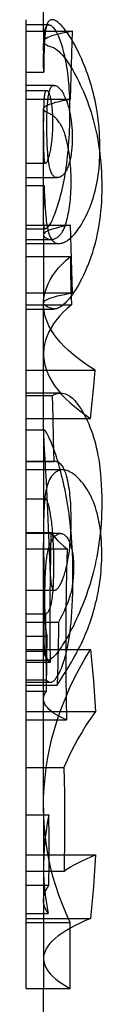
# Model space of a CAD drawing. Header units: inches. Extents: x 0 to 235, y 0 to 152.
# Tile 78 of 93: x 133.5029 to 133.564, y 112.2875 to 113.0838. Entities that reach past the tile are written whole.
import ezdxf

# ---------------------------------------------------------------- set-up
doc = ezdxf.new("R2010")
doc.units = ezdxf.units.IN
doc.header["$LTSCALE"] = 12.916347
doc.header["$MEASUREMENT"] = 0
doc.linetypes.add('HIDDEN', pattern=[0.2, 0.1, -0.1])
doc.layers.get('0').update_dxf_attribs({"linetype": 'CONTINUOUS'})
doc.layers.add('DEFAULT_2', color=8, linetype='HIDDEN')

msp = doc.modelspace()

# ---------------------------------------------------------------- linework, layer by layer
at = {"color": 7, "linetype": 'Continuous'}
for p, q in [((133.51687, 113.07445), (133.51687, 113.43154)), ((133.50287, 112.30036), (133.50287, 113.08382)), ((133.50287, 113.07445), (133.54037, 113.07445)), ((133.50287, 113.0196), (133.53877, 113.0196)), ((133.51687, 112.91775), (133.51687, 113.01162)), ((133.50287, 112.91775), (133.53877, 112.91775)), ((133.50287, 112.8629), (133.54037, 112.8629)), ((133.50287, 112.84983), (133.51687, 112.84983)), ((133.51687, 112.75188), (133.51687, 112.8546)), ((133.50287, 112.80038), (133.51687, 112.80038)), ((133.51687, 112.78182), (133.50287, 112.78182)), ((133.50287, 112.77993), (133.51687, 112.77993)), ((133.5175, 112.75188), (133.50287, 112.75188)), ((133.50287, 112.548), (133.52247, 112.548)), ((133.51687, 112.44636), (133.51687, 112.548)), ((133.50287, 112.3537), (133.53847, 112.3537)), ((133.50287, 112.30036), (133.53847, 112.30036)), ((133.51687, 111.91191), (133.51687, 112.30036))]:
    msp.add_line(p, q, dxfattribs=at)
for points in [[(133.53877, 113.0196), (133.53896, 113.02879), (133.53917, 113.03797), (133.53942, 113.04712), (133.53971, 113.05625), (133.54002, 113.06536), (133.54037, 113.07445)], [(133.51687, 113.01162), (133.51688, 113.0118), (133.51711, 113.01247), (133.51763, 113.01313), (133.51844, 113.0138), (133.51955, 113.01446), (133.52094, 113.01511), (133.52263, 113.01577), (133.52461, 113.01642), (133.52688, 113.01707), (133.52944, 113.01771), (133.53227, 113.01835), (133.53538, 113.01898), (133.53877, 113.0196)], [(133.54037, 112.8629), (133.54002, 112.87199), (133.53971, 112.8811), (133.53942, 112.89023), (133.53917, 112.89938), (133.53895, 112.90856), (133.53877, 112.91775)], [(133.51687, 112.85461), (133.51702, 112.8553), (133.51746, 112.85595), (133.51817, 112.8566), (133.51916, 112.85724), (133.52042, 112.85789), (133.52197, 112.85853), (133.52379, 112.85917), (133.52588, 112.85981), (133.52825, 112.86044), (133.53089, 112.86106), (133.53379, 112.86168), (133.53695, 112.86229), (133.54037, 112.8629)], [(133.51953, 112.74937), (133.5191, 112.75011), (133.51871, 112.75073), (133.51836, 112.75121), (133.51806, 112.75155), (133.51779, 112.75178), (133.51756, 112.75187), (133.5175, 112.75188)], [(133.533, 112.70919), (133.53241, 112.71176), (133.5318, 112.71429), (133.53117, 112.71679), (133.53054, 112.71923), (133.52989, 112.72161), (133.52925, 112.7239), (133.5286, 112.7261), (133.52797, 112.7282), (133.52734, 112.73019), (133.52671, 112.7321), (133.52609, 112.73393), (133.52547, 112.73568), (133.52486, 112.73737), (133.52424, 112.73899), (133.52362, 112.74055), (133.52301, 112.74204), (133.52239, 112.74348), (133.52179, 112.74484), (133.52119, 112.74612), (133.52061, 112.7473), (133.52006, 112.74838), (133.51953, 112.74937)], [(133.54069, 112.63212), (133.54067, 112.63751), (133.54059, 112.64268), (133.54047, 112.64762), (133.54029, 112.65236), (133.54007, 112.65688), (133.53981, 112.66122), (133.53951, 112.66539), (133.53918, 112.66939), (133.53882, 112.67325), (133.53842, 112.67697), (133.53799, 112.68056), (133.53754, 112.68405), (133.53706, 112.68744), (133.53656, 112.69074), (133.53603, 112.69396), (133.53547, 112.69712), (133.53489, 112.70021), (133.53429, 112.70325), (133.53366, 112.70625), (133.533, 112.70919)], [(133.53314, 112.56413), (133.53383, 112.5663), (133.53449, 112.5686), (133.53512, 112.57102), (133.53573, 112.57358), (133.53631, 112.57627), (133.53686, 112.57912), (133.53738, 112.58214), (133.53788, 112.58534), (133.53834, 112.58876), (133.53878, 112.59241), (133.53918, 112.59631), (133.53955, 112.60047), (133.53987, 112.60491), (133.54014, 112.60965), (133.54037, 112.61473), (133.54054, 112.62015), (133.54064, 112.62596), (133.54069, 112.63212)], [(133.52644, 112.55042), (133.52718, 112.55145), (133.52791, 112.55257), (133.52864, 112.55377), (133.52935, 112.55505), (133.53004, 112.55641), (133.53071, 112.55784), (133.53136, 112.55933), (133.53198, 112.56088), (133.53258, 112.56248), (133.53314, 112.56413)], [(133.52247, 112.548), (133.52287, 112.54802), (133.52335, 112.54811), (133.52384, 112.54827), (133.52435, 112.54851), (133.52487, 112.54884), (133.52539, 112.54926), (133.52592, 112.54979), (133.52644, 112.55042)], [(133.53847, 112.3537), (133.53515, 112.36093), (133.53209, 112.36827), (133.52929, 112.37572), (133.52677, 112.38328), (133.52452, 112.39093), (133.52255, 112.39866), (133.52087, 112.40646), (133.51948, 112.41432), (133.51838, 112.42225), (133.51758, 112.43024), (133.51708, 112.43828), (133.51687, 112.44636)], [(133.53847, 112.30036), (133.53837, 112.30925), (133.53832, 112.31814), (133.5383, 112.32703), (133.53832, 112.33592), (133.53837, 112.34481), (133.53847, 112.3537)]]:
    msp.add_lwpolyline(points, dxfattribs=at)
at = {"layer": 'DEFAULT_2', "color": 8, "linetype": 'HIDDEN'}
for p, q in [((133.5212, 113.07964), (133.50287, 113.07964)), ((133.52067, 113.07958), (133.5212, 113.07964)), ((133.52439, 113.08376), (133.52368, 113.08382)), ((133.51687, 113.07445), (133.51687, 113.05636)), ((133.51688, 113.0526), (133.51687, 113.05641)), ((133.51693, 113.04817), (133.51688, 113.0526)), ((133.51705, 113.04137), (133.51693, 113.04817)), ((133.51713, 113.04803), (133.51705, 113.04137)), ((133.50287, 113.04137), (133.51705, 113.04137)), ((133.5255, 113.03071), (133.50287, 113.03071)), ((133.5255, 113.03071), (133.52597, 113.03068)), ((133.51947, 113.02636), (133.50287, 113.02636)), ((133.51947, 113.02635), (133.51922, 113.02632)), ((133.51692, 113.00748), (133.51689, 113.00159)), ((133.51694, 113.01006), (133.51692, 113.00748)), ((133.51688, 112.99414), (133.5169, 112.98438)), ((133.5169, 112.98438), (133.51692, 112.98129)), ((133.51692, 112.98129), (133.51694, 112.97923)), ((133.51694, 112.97923), (133.51698, 112.97715)), ((133.50287, 112.96782), (133.51845, 112.96782)), ((133.51845, 112.96782), (133.51863, 112.96785)), ((133.50287, 112.95609), (133.52806, 112.95609)), ((133.52806, 112.95609), (133.52735, 112.95614)), ((133.50287, 112.94974), (133.51739, 112.94974)), ((133.51719, 112.94085), (133.51739, 112.94974)), ((133.51739, 112.94974), (133.51753, 112.94535)), ((133.51753, 112.94535), (133.5177, 112.941)), ((133.51693, 112.92951), (133.51705, 112.93471)), ((133.51705, 112.93471), (133.51719, 112.94085)), ((133.5177, 112.941), (133.5179, 112.93673)), ((133.51688, 112.92658), (133.51693, 112.92951)), ((133.51687, 112.92525), (133.51688, 112.92658)), ((133.50287, 112.91477), (133.51853, 112.91477)), ((133.51687, 112.91775), (133.51687, 112.8546)), ((133.51886, 112.91482), (133.51853, 112.91477)), ((133.50287, 112.90598), (133.52296, 112.90598)), ((133.50287, 112.90284), (133.52934, 112.90284)), ((133.52829, 112.9029), (133.52934, 112.90283)), ((133.50287, 112.89233), (133.53857, 112.89233)), ((133.53857, 112.89233), (133.53878, 112.8793)), ((133.53878, 112.8793), (133.53906, 112.86629)), ((133.53906, 112.86629), (133.5394, 112.85332)), ((133.50287, 112.85332), (133.5394, 112.85332)), ((133.51687, 112.84983), (133.5254, 112.84983)), ((133.51687, 112.80038), (133.55866, 112.80038)), ((133.55752, 112.78749), (133.55866, 112.80038)), ((133.55628, 112.77449), (133.55752, 112.78749)), ((133.53048, 112.78182), (133.51687, 112.78182)), ((133.51687, 112.77993), (133.52422, 112.77993)), ((133.52467, 112.76209), (133.52422, 112.77993)), ((133.55494, 112.76136), (133.55628, 112.77449)), ((133.50287, 112.76136), (133.55494, 112.76136)), ((133.52505, 112.74429), (133.52467, 112.76209)), ((133.51687, 112.75188), (133.51687, 112.66811)), ((133.51687, 112.74901), (133.5169, 112.74744)), ((133.52536, 112.72652), (133.52505, 112.74429)), ((133.51722, 112.74116), (133.51802, 112.72821)), ((133.51802, 112.72821), (133.51818, 112.72527)), ((133.52608, 112.72657), (133.50287, 112.72657)), ((133.50287, 112.72652), (133.52536, 112.72652)), ((133.53224, 112.7197), (133.50287, 112.7197)), ((133.51818, 112.72527), (133.51833, 112.72229)), ((133.51833, 112.72229), (133.5189, 112.71037)), ((133.52608, 112.72657), (133.52536, 112.72652)), ((133.5189, 112.71037), (133.51969, 112.69254)), ((133.51869, 112.69602), (133.50287, 112.69602)), ((133.51969, 112.69254), (133.5205, 112.67313)), ((133.5171, 112.67409), (133.5172, 112.68002)), ((133.51689, 112.67529), (133.51687, 112.67008)), ((133.51701, 112.66605), (133.5171, 112.67409)), ((133.5205, 112.67313), (133.52187, 112.64173)), ((133.50287, 112.66898), (133.52293, 112.66898)), ((133.53076, 112.66839), (133.50287, 112.66839)), ((133.51687, 112.66811), (133.5169, 112.66301)), ((133.51694, 112.65547), (133.51701, 112.66605)), ((133.5169, 112.66301), (133.51723, 112.63581)), ((133.50287, 112.65583), (133.53593, 112.65583)), ((133.51687, 112.62601), (133.51694, 112.65547)), ((133.52187, 112.64173), (133.52199, 112.63931)), ((133.51723, 112.63581), (133.51732, 112.62463)), ((133.52199, 112.63931), (133.52212, 112.63712)), ((133.51687, 112.548), (133.51687, 112.62602)), ((133.51732, 112.62463), (133.51734, 112.6162)), ((133.50287, 112.62233), (133.52578, 112.62233)), ((133.5169, 112.60961), (133.51687, 112.62327)), ((133.51734, 112.6162), (133.51733, 112.60775)), ((133.51803, 112.61533), (133.51804, 112.61896)), ((133.51804, 112.61896), (133.51807, 112.62276)), ((133.51696, 112.60039), (133.5169, 112.60961)), ((133.51804, 112.61199), (133.51803, 112.61533)), ((133.51807, 112.60865), (133.51804, 112.61199)), ((133.51812, 112.60545), (133.51807, 112.60865)), ((133.50287, 112.6034), (133.51874, 112.6034)), ((133.51703, 112.5941), (133.51696, 112.60039)), ((133.51733, 112.60775), (133.51726, 112.59953)), ((133.51857, 112.60341), (133.51874, 112.57667)), ((133.51874, 112.6034), (133.51857, 112.60341)), ((133.53194, 112.60235), (133.53074, 112.59989)), ((133.53271, 112.60397), (133.53194, 112.60235)), ((133.53346, 112.60556), (133.53271, 112.60397)), ((133.50287, 112.59648), (133.52908, 112.59648)), ((133.5171, 112.59), (133.51703, 112.5941)), ((133.51726, 112.59953), (133.51712, 112.58916)), ((133.53074, 112.59989), (133.52908, 112.59648)), ((133.50287, 112.58533), (133.51992, 112.58533)), ((133.51712, 112.58916), (133.51693, 112.57727)), ((133.51719, 112.58604), (133.5171, 112.59)), ((133.51966, 112.56582), (133.51992, 112.58533)), ((133.51693, 112.57727), (133.51688, 112.57301)), ((133.51874, 112.57667), (133.51902, 112.55)), ((133.52881, 112.57955), (133.52845, 112.56257)), ((133.50287, 112.57438), (133.55497, 112.57438)), ((133.50287, 112.57301), (133.51688, 112.57301)), ((133.50287, 112.56582), (133.52093, 112.56582)), ((133.50287, 112.56415), (133.5224, 112.56415)), ((133.51926, 112.54068), (133.51966, 112.56582)), ((133.52845, 112.56257), (133.52799, 112.54556)), ((133.52799, 112.54556), (133.53336, 112.55421)), ((133.53336, 112.55421), (133.53574, 112.55809)), ((133.50287, 112.55), (133.51902, 112.55)), ((133.50287, 112.54556), (133.52799, 112.54556)), ((133.50287, 112.54068), (133.51926, 112.54068)), ((133.50287, 112.52435), (133.55884, 112.52435)), ((133.50287, 112.51746), (133.53552, 112.51746)), ((133.50287, 112.47915), (133.53342, 112.47915)), ((133.51687, 112.44636), (133.51687, 112.30036)), ((133.50287, 112.44078), (133.52126, 112.44078)), ((133.52135, 112.4218), (133.52126, 112.44078)), ((133.52136, 112.40282), (133.52135, 112.4218)), ((133.50287, 112.40841), (133.55893, 112.40841)), ((133.52127, 112.38383), (133.52136, 112.40282)), ((133.50287, 112.3953), (133.53346, 112.3953)), ((133.50287, 112.38383), (133.52127, 112.38383)), ((133.50287, 112.36098), (133.52071, 112.36098)), ((133.50287, 112.35681), (133.55497, 112.35681))]:
    msp.add_line(p, q, dxfattribs=at)
for points in [[(133.51687, 113.05866), (133.51689, 113.06047), (133.51692, 113.06219), (133.51696, 113.06382), (133.51701, 113.06536), (133.51707, 113.06683), (133.51715, 113.06824), (133.51724, 113.06957), (133.51735, 113.07084), (133.51748, 113.07205), (133.51762, 113.07319), (133.5178, 113.07425), (133.51799, 113.07523), (133.51821, 113.07612), (133.51846, 113.07691), (133.51873, 113.07761), (133.51904, 113.07821), (133.51938, 113.07871), (133.51976, 113.07911), (133.52019, 113.0794), (133.52067, 113.07958)], [(133.52368, 113.08382), (133.52292, 113.08374), (133.52229, 113.08353), (133.52172, 113.0832), (133.5212, 113.08275), (133.52073, 113.08219), (133.5203, 113.08151), (133.51991, 113.08072), (133.51955, 113.07982), (133.51922, 113.07881), (133.51893, 113.07769), (133.51866, 113.07645)], [(133.5212, 113.07964), (133.52152, 113.07962), (133.52198, 113.07952), (133.52247, 113.07934), (133.52297, 113.07906), (133.52348, 113.0787), (133.524, 113.07826), (133.52451, 113.07775), (133.52501, 113.07718), (133.5255, 113.07655), (133.52598, 113.07587), (133.52647, 113.07512), (133.52695, 113.07431), (133.52744, 113.07342), (133.52793, 113.07245), (133.52844, 113.07139), (133.52896, 113.07021), (133.52949, 113.06893), (133.53002, 113.06753), (133.53056, 113.06604), (133.53109, 113.06447), (133.5316, 113.06284), (133.5321, 113.06118), (133.53258, 113.05947)], [(133.53548, 113.07414), (133.5345, 113.07546), (133.53355, 113.07668), (133.53261, 113.07779), (133.5317, 113.07882), (133.5308, 113.07975), (133.52992, 113.08059), (133.52905, 113.08135), (133.52819, 113.082), (133.52736, 113.08256), (133.52656, 113.08301), (133.5258, 113.08336), (133.52508, 113.08361), (133.52439, 113.08376)], [(133.54037, 113.07445), (133.5369, 113.07384), (133.5337, 113.07322), (133.53077, 113.07259), (133.52811, 113.07196), (133.52572, 113.07132), (133.52362, 113.07067), (133.5218, 113.07002), (133.52027, 113.06937), (133.51902, 113.06872), (133.51805, 113.06806), (133.51737, 113.0674), (133.51698, 113.06674), (133.51687, 113.06617)], [(133.51866, 113.07645), (133.5185, 113.07557), (133.51835, 113.07457), (133.51821, 113.07344), (133.51808, 113.07219), (133.51796, 113.07082), (133.51785, 113.06935), (133.51775, 113.06778), (133.51766, 113.06612), (133.51757, 113.06436), (133.5175, 113.06252), (133.51743, 113.06061), (133.51737, 113.05863), (133.51726, 113.05452)], [(133.54573, 113.05623), (133.54451, 113.05874), (133.5433, 113.06113), (133.54209, 113.06339), (133.54091, 113.06553), (133.53975, 113.06754), (133.53863, 113.0694), (133.53754, 113.07112), (133.53649, 113.07269), (133.53548, 113.07414)], [(133.51687, 113.06617), (133.51687, 113.06608), (133.51705, 113.06542), (133.51752, 113.06476), (133.51827, 113.0641), (133.51931, 113.06344), (133.52064, 113.06279), (133.52225, 113.06214), (133.52414, 113.06149)], [(133.51726, 113.05452), (133.51721, 113.05239), (133.51713, 113.04803)], [(133.52414, 113.06149), (133.52491, 113.0612), (133.52573, 113.0608), (133.52659, 113.06029), (133.5275, 113.05965), (133.52845, 113.0589), (133.52942, 113.05804), (133.53042, 113.05706), (133.53144, 113.05598), (133.53247, 113.05481), (133.53352, 113.05353), (133.53458, 113.05215), (133.53567, 113.05066), (133.53678, 113.04905), (133.53792, 113.04732), (133.53909, 113.04545), (133.54029, 113.04344), (133.54152, 113.04128), (133.54278, 113.03897), (133.54406, 113.03652), (133.54535, 113.03393), (133.54664, 113.03122), (133.54794, 113.02838)], [(133.53258, 113.05947), (133.53316, 113.05722), (133.53371, 113.05493), (133.53422, 113.05261), (133.5347, 113.05025), (133.53514, 113.04787), (133.53554, 113.04546), (133.53591, 113.04302), (133.53625, 113.04055), (133.53655, 113.03803), (133.53683, 113.03547), (133.53708, 113.03286), (133.53729, 113.0302), (133.53748, 113.02748), (133.53764, 113.02469), (133.53777, 113.02184), (133.53787, 113.01894), (133.53794, 113.01598), (133.53799, 113.01299), (133.538, 113.00998), (133.53798, 113.00697), (133.53795, 113.00399), (133.53788, 113.00102)], [(133.56225, 112.98942), (133.56206, 112.99264), (133.56181, 112.99592), (133.5615, 112.99926), (133.56113, 113.00263), (133.5607, 113.00597), (133.56022, 113.00925), (133.55969, 113.01244), (133.55913, 113.01553), (133.55853, 113.01847), (133.55791, 113.0213), (133.55726, 113.02403), (133.55658, 113.02669), (133.55587, 113.02929), (133.55513, 113.03186), (133.55435, 113.0344), (133.55353, 113.03693), (133.55266, 113.03948), (133.55174, 113.04201), (133.55078, 113.04454), (133.5498, 113.04702), (133.54879, 113.04945), (133.54777, 113.0518), (133.54675, 113.05406), (133.54573, 113.05623)], [(133.5207, 113.02135), (133.52087, 113.02248), (133.52106, 113.02354), (133.52126, 113.02452), (133.52147, 113.02543), (133.5217, 113.02626), (133.52194, 113.02703), (133.52221, 113.02773), (133.5225, 113.02837), (133.52281, 113.02894), (133.52315, 113.02944), (133.52352, 113.02986), (133.52393, 113.03021), (133.52437, 113.03047), (133.52486, 113.03064), (133.52539, 113.03071), (133.5255, 113.03071)], [(133.52597, 113.03068), (133.5266, 113.03053), (133.52722, 113.0303), (133.52783, 113.02998), (133.52844, 113.02957), (133.52903, 113.02909), (133.52961, 113.02853), (133.53019, 113.02791), (133.53075, 113.02721), (133.5313, 113.02646), (133.53185, 113.02564), (133.53238, 113.02476), (133.53291, 113.02382), (133.53343, 113.02282), (133.53394, 113.02175), (133.53445, 113.0206), (133.53496, 113.01939)], [(133.51922, 113.02632), (133.51895, 113.0262), (133.51872, 113.02601), (133.51851, 113.02576), (133.51832, 113.02544), (133.51815, 113.02506), (133.518, 113.02463), (133.51787, 113.02415), (133.51775, 113.02362), (133.51765, 113.02304), (133.51755, 113.02242), (133.51747, 113.02176), (133.51739, 113.02106), (133.51732, 113.02031), (133.51726, 113.01951), (133.5172, 113.01866), (133.51715, 113.01777)], [(133.52299, 113.01903), (133.52281, 113.01988), (133.52263, 113.02069), (133.52243, 113.02144), (133.52223, 113.02214), (133.52203, 113.02279), (133.52181, 113.02339), (133.52159, 113.02395), (133.52136, 113.02446), (133.52111, 113.02492), (133.52086, 113.02532), (133.52061, 113.02567), (133.52034, 113.02595), (133.52007, 113.02617), (133.51979, 113.0263), (133.5195, 113.02635), (133.51947, 113.02635)], [(133.54794, 113.02838), (133.54908, 113.02579), (133.55019, 113.02315), (133.55127, 113.02044), (133.55233, 113.01767), (133.55335, 113.01483), (133.55434, 113.01193), (133.5553, 113.00896), (133.55622, 113.00592), (133.55711, 113.00281), (133.55795, 112.99964), (133.55874, 112.99641), (133.55948, 112.99313), (133.56016, 112.98982), (133.5608, 112.98645), (133.56138, 112.98301), (133.56191, 112.97949), (133.56239, 112.97586), (133.56282, 112.97214), (133.56318, 112.96833), (133.56348, 112.96444), (133.56371, 112.96048), (133.56388, 112.95648), (133.56398, 112.95243), (133.56401, 112.94834)], [(133.51715, 113.01777), (133.51711, 113.01677), (133.51707, 113.01574), (133.51703, 113.01467), (133.517, 113.01357), (133.51698, 113.01244), (133.51694, 113.01006)], [(133.51959, 112.99482), (133.51958, 112.99709), (133.51957, 112.99927), (133.51958, 113.00133), (133.5196, 113.0033), (133.51963, 113.00518), (133.51967, 113.00696), (133.51973, 113.00867), (133.51979, 113.01031), (133.51986, 113.01187), (133.51994, 113.01336), (133.52004, 113.01479), (133.52014, 113.01617), (133.52026, 113.0175), (133.52039, 113.0188), (133.52054, 113.02009), (133.5207, 113.02135)], [(133.52449, 112.99873), (133.5245, 113.00036), (133.5245, 113.00192), (133.52449, 113.00342), (133.52445, 113.00485), (133.52441, 113.00622), (133.52435, 113.00755), (133.52427, 113.00883), (133.52419, 113.01007), (133.52408, 113.01128), (133.52397, 113.01245), (133.52384, 113.0136), (133.5237, 113.01472), (133.52355, 113.01582), (133.52338, 113.01691), (133.52319, 113.01798), (133.52299, 113.01903)], [(133.53496, 113.01939), (133.5353, 113.01852), (133.53564, 113.01761), (133.53598, 113.01665), (133.53631, 113.01565), (133.53663, 113.01463), (133.53694, 113.01359), (133.53723, 113.01254), (133.5375, 113.01149), (133.53775, 113.01045), (133.53799, 113.00941), (133.53821, 113.00836), (133.53842, 113.0073), (133.53862, 113.00622), (133.53881, 113.0051), (133.53899, 113.00395), (133.53916, 113.00275), (133.53932, 113.00149), (133.53947, 113.00018), (133.53961, 112.99882), (133.53973, 112.99743), (133.53983, 112.99603), (133.53992, 112.99463), (133.53998, 112.99326), (133.54003, 112.9919)], [(133.52167, 113.00783), (133.52014, 113.00849), (133.5189, 113.00914), (133.51796, 113.00981), (133.5173, 113.01047), (133.51694, 113.01114), (133.51687, 113.01162)], [(133.53436, 112.99047), (133.53406, 112.99144), (133.53371, 112.99246), (133.53332, 112.99354), (133.53288, 112.99464), (133.53241, 112.99574), (133.5319, 112.99682), (133.53137, 112.99786), (133.53081, 112.99887), (133.53024, 112.99982), (133.52966, 113.00072), (133.52907, 113.00155), (133.52848, 113.00232), (133.52791, 113.00302), (133.52734, 113.00367), (133.52678, 113.00425), (133.52623, 113.00479), (133.5257, 113.00527), (133.52519, 113.0057), (133.52469, 113.00609), (133.52422, 113.00644), (133.52375, 113.00675), (133.52331, 113.00702), (133.52288, 113.00726), (133.52246, 113.00748), (133.52206, 113.00767), (133.52167, 113.00783)], [(133.52226, 112.97672), (133.52249, 112.97783), (133.52271, 112.97895), (133.52291, 112.98005), (133.52309, 112.98115), (133.52326, 112.98224), (133.52342, 112.98332), (133.52356, 112.98439), (133.52368, 112.98546), (133.5238, 112.98653), (133.52391, 112.98759), (133.524, 112.98866), (133.52409, 112.98974), (133.52417, 112.99083), (133.52424, 112.99194), (133.5243, 112.99306), (133.52436, 112.99419), (133.5244, 112.99532), (133.52444, 112.99646), (133.52447, 112.99759), (133.52449, 112.99873)], [(133.53788, 113.00102), (133.53779, 112.99791), (133.53768, 112.99476), (133.53753, 112.99158), (133.53736, 112.9884), (133.53716, 112.98522), (133.53694, 112.98207), (133.53668, 112.97898), (133.5364, 112.97595), (133.53609, 112.973), (133.53576, 112.97011), (133.53541, 112.96729), (133.53503, 112.96453), (133.53463, 112.96181), (133.5342, 112.95915), (133.53375, 112.95654), (133.53327, 112.95396), (133.53276, 112.9514), (133.53223, 112.94887), (133.53166, 112.94637), (133.53107, 112.9439), (133.53045, 112.94145), (133.5298, 112.93904)], [(133.52134, 112.96704), (133.52114, 112.96826), (133.52096, 112.96953), (133.52079, 112.97084), (133.52064, 112.9722), (133.52049, 112.97361), (133.52036, 112.97508), (133.52024, 112.97661), (133.52013, 112.97822), (133.52003, 112.97991), (133.51994, 112.98169), (133.51986, 112.98357), (133.51978, 112.98557), (133.51972, 112.98768), (133.51967, 112.98992), (133.51963, 112.9923), (133.51959, 112.99482)], [(133.53921, 112.95265), (133.53919, 112.95546), (133.53913, 112.95816), (133.53904, 112.96075), (133.53891, 112.96324), (133.53874, 112.96563), (133.53855, 112.96792), (133.53833, 112.97013), (133.53809, 112.97227), (133.53781, 112.97433), (133.53752, 112.97632), (133.5372, 112.97825), (133.53686, 112.98012), (133.5365, 112.98194), (133.53612, 112.98372), (133.53571, 112.98546), (133.53528, 112.98716), (133.53483, 112.98883), (133.53436, 112.99047)], [(133.54003, 112.9919), (133.54007, 112.99052), (133.5401, 112.98913), (133.5401, 112.98775), (133.54009, 112.98636), (133.54006, 112.98498), (133.54002, 112.98362), (133.53995, 112.98227), (133.53987, 112.98094), (133.53976, 112.97964), (133.53963, 112.97834), (133.53949, 112.97706), (133.53932, 112.97578), (133.53912, 112.97451), (133.5389, 112.97323), (133.53865, 112.97195), (133.53837, 112.97067), (133.53805, 112.96938), (133.5377, 112.96809), (133.5373, 112.9668), (133.53687, 112.96551)], [(133.55122, 112.92496), (133.55216, 112.92693), (133.55309, 112.92897), (133.55398, 112.93108), (133.55484, 112.93326), (133.55567, 112.93551), (133.55646, 112.93782), (133.55721, 112.9402), (133.55791, 112.94264), (133.55858, 112.94515), (133.55919, 112.94771), (133.55976, 112.95031), (133.56027, 112.95296), (133.56073, 112.95565), (133.56113, 112.95838), (133.56149, 112.96117), (133.56179, 112.96403), (133.56205, 112.96698), (133.56225, 112.97001), (133.56239, 112.97312), (133.56248, 112.97629), (133.56251, 112.97951), (133.56248, 112.98278), (133.56239, 112.98608), (133.56225, 112.98942)], [(133.51698, 112.97715), (133.51701, 112.97612), (133.51705, 112.97509)], [(133.51705, 112.97509), (133.51708, 112.97417), (133.51713, 112.97333), (133.51717, 112.97255), (133.51723, 112.97183), (133.51729, 112.97118), (133.51735, 112.97059), (133.51742, 112.97005), (133.51751, 112.96956), (133.5176, 112.96913), (133.5177, 112.96876), (133.51781, 112.96844), (133.51794, 112.96818), (133.51809, 112.96799), (133.51825, 112.96787), (133.51843, 112.96782), (133.51845, 112.96782)], [(133.51863, 112.96785), (133.5189, 112.96799), (133.51917, 112.96822), (133.51943, 112.96854), (133.5197, 112.96894), (133.51996, 112.96941), (133.52023, 112.96995), (133.52049, 112.97056), (133.52074, 112.97124), (133.521, 112.97197), (133.52125, 112.97278), (133.52151, 112.97365), (133.52176, 112.9746), (133.52201, 112.97562), (133.52226, 112.97672)], [(133.52735, 112.95614), (133.52671, 112.95628), (133.52612, 112.95651), (133.52559, 112.95682), (133.52509, 112.95722), (133.52464, 112.95768), (133.52422, 112.95822), (133.52384, 112.95883), (133.52348, 112.95949), (133.52315, 112.96022), (133.52284, 112.961), (133.52255, 112.96184), (133.52228, 112.96274), (133.52203, 112.96371), (133.52178, 112.96474), (133.52156, 112.96585), (133.52134, 112.96704)], [(133.53687, 112.96551), (133.53651, 112.96454), (133.53613, 112.96363), (133.53575, 112.96277), (133.53534, 112.96195), (133.53492, 112.96119), (133.53447, 112.96046), (133.53401, 112.95979), (133.53353, 112.95916), (133.53302, 112.95858), (133.53249, 112.95804), (133.53193, 112.95756), (133.53135, 112.95714), (133.53074, 112.95678), (133.53011, 112.95649), (133.52946, 112.95627), (133.52878, 112.95614), (133.52806, 112.95609)], [(133.53441, 112.91728), (133.53489, 112.9188), (133.53535, 112.92036), (133.53578, 112.92195), (133.53619, 112.92357), (133.53657, 112.92524), (133.53693, 112.92694), (133.53727, 112.9287), (133.53758, 112.93051), (133.53787, 112.93238), (133.53813, 112.93431), (133.53837, 112.93631), (133.53858, 112.93838), (133.53877, 112.94052), (133.53892, 112.94276), (133.53905, 112.94508), (133.53914, 112.9475), (133.53919, 112.95002), (133.53921, 112.95265)], [(133.56401, 112.94834), (133.56397, 112.9445), (133.56387, 112.94063), (133.56368, 112.93673), (133.56343, 112.93283), (133.56309, 112.92897), (133.56268, 112.92516), (133.5622, 112.92144), (133.56165, 112.91781), (133.56104, 112.91429), (133.56037, 112.91087), (133.55964, 112.90753), (133.55885, 112.90426), (133.55801, 112.90106), (133.55711, 112.89792), (133.55615, 112.89482), (133.55513, 112.89178), (133.55405, 112.88877), (133.55291, 112.88581), (133.55172, 112.8829), (133.55048, 112.88006), (133.5492, 112.8773), (133.54789, 112.87461)], [(133.5179, 112.93673), (133.51801, 112.93465), (133.51813, 112.93259), (133.51826, 112.93058), (133.5184, 112.92861), (133.51855, 112.92669), (133.51872, 112.92482), (133.5189, 112.92301), (133.51909, 112.92126), (133.5193, 112.91957), (133.51952, 112.91799), (133.51975, 112.91652), (133.52, 112.91519), (133.52024, 112.91403), (133.52048, 112.91303)], [(133.5298, 112.93904), (133.52928, 112.93718), (133.52874, 112.93536), (133.5282, 112.93359), (133.52766, 112.93188), (133.52712, 112.93023), (133.52658, 112.92867), (133.52604, 112.9272), (133.52552, 112.92581), (133.52501, 112.92453), (133.52451, 112.92332), (133.52401, 112.92219), (133.52352, 112.92113), (133.52303, 112.92014), (133.52254, 112.91922), (133.52205, 112.91835), (133.52156, 112.91757), (133.52108, 112.91685), (133.5206, 112.91623), (133.52013, 112.91571), (133.51968, 112.9153), (133.51926, 112.91501), (133.51886, 112.91482)], [(133.51853, 112.91477), (133.51834, 112.91479), (133.5181, 112.9149), (133.51788, 112.9151), (133.51769, 112.91539), (133.51752, 112.91577), (133.51737, 112.91625), (133.51725, 112.91681), (133.51715, 112.91745), (133.51706, 112.91817), (133.517, 112.91897), (133.51695, 112.91983), (133.51691, 112.92077), (133.51689, 112.92178), (133.51687, 112.92285)], [(133.52934, 112.90283), (133.53002, 112.90286), (133.53095, 112.90298), (133.53191, 112.9032), (133.53289, 112.90352), (133.5339, 112.90394), (133.53491, 112.90446), (133.53592, 112.90507), (133.53693, 112.90577), (133.53795, 112.90656), (133.53898, 112.90744), (133.54001, 112.90843), (133.54107, 112.90951), (133.54214, 112.91072), (133.54325, 112.91205), (133.54437, 112.91352), (133.54552, 112.91514), (133.54669, 112.91689), (133.54785, 112.91877), (133.549, 112.92076), (133.55012, 112.92282), (133.55122, 112.92496)], [(133.53877, 112.91775), (133.53553, 112.91716), (133.53254, 112.91656), (133.5298, 112.91595), (133.52732, 112.91534), (133.52509, 112.91472), (133.52313, 112.9141), (133.52144, 112.91347), (133.52001, 112.91284), (133.51885, 112.91221), (133.51795, 112.91158), (133.51732, 112.91095), (133.51696, 112.91031), (133.51687, 112.90977)], [(133.52048, 112.91303), (133.52081, 112.91185), (133.52116, 112.91074), (133.52153, 112.9097), (133.52192, 112.90874), (133.52233, 112.90785), (133.52276, 112.90704), (133.52321, 112.90631), (133.52368, 112.90566), (133.52417, 112.90508), (133.52469, 112.90457), (133.52522, 112.90413), (133.52578, 112.90376), (133.52636, 112.90345), (133.52698, 112.9032), (133.52762, 112.90302), (133.52829, 112.9029)], [(133.52296, 112.90598), (133.52322, 112.90598), (133.52375, 112.90602), (133.52428, 112.9061), (133.52481, 112.90621), (133.52534, 112.90637), (133.52586, 112.90655), (133.52637, 112.90677), (133.52687, 112.90702), (133.52736, 112.9073), (133.52784, 112.9076), (133.5283, 112.90793), (133.52875, 112.90828), (133.52918, 112.90865), (133.52961, 112.90905), (133.53002, 112.90947), (133.53043, 112.90991), (133.53082, 112.91039), (133.53121, 112.91089), (133.53159, 112.91142), (133.53197, 112.91199), (133.53234, 112.91261), (133.53271, 112.91326), (133.53307, 112.91397), (133.53343, 112.91472), (133.53377, 112.91552), (133.5341, 112.91638), (133.53441, 112.91728)], [(133.51687, 112.90977), (133.51687, 112.90968), (133.51704, 112.90904), (133.51749, 112.90841), (133.5182, 112.90777), (133.51918, 112.90714), (133.52042, 112.90651)], [(133.52042, 112.90651), (133.52082, 112.90634), (133.52125, 112.90621), (133.52171, 112.9061), (133.52219, 112.90602), (133.5227, 112.90598), (133.52296, 112.90598)], [(133.51687, 112.85391), (133.51697, 112.85668), (133.5174, 112.86006), (133.51814, 112.86341), (133.51919, 112.86675), (133.52056, 112.87006), (133.52223, 112.87334), (133.52422, 112.8766), (133.5265, 112.87983), (133.52909, 112.88302), (133.53196, 112.88617), (133.53512, 112.88927), (133.53857, 112.89233)], [(133.54789, 112.87461), (133.54659, 112.8721), (133.5453, 112.86973), (133.54401, 112.86749), (133.54273, 112.86539), (133.54147, 112.86343), (133.54022, 112.86162), (133.53901, 112.85996), (133.53782, 112.85844), (133.53666, 112.85706), (133.53552, 112.8558), (133.5344, 112.85467), (133.5333, 112.85365), (133.53221, 112.85275), (133.53114, 112.85196), (133.53008, 112.85129), (133.52904, 112.85074), (133.52803, 112.85032), (133.52704, 112.85003), (133.5261, 112.84986), (133.5254, 112.84983)], [(133.52359, 112.85011), (133.5218, 112.85075), (133.52028, 112.8514), (133.51904, 112.85204), (133.51808, 112.85269), (133.5174, 112.85334), (133.51699, 112.85399), (133.51687, 112.85461)], [(133.51763, 112.84649), (133.51709, 112.8499), (133.51687, 112.8533), (133.51687, 112.85391)], [(133.5394, 112.85332), (133.53597, 112.8503), (133.53282, 112.84725), (133.52992, 112.84414), (133.52731, 112.84099), (133.52497, 112.8378), (133.52293, 112.83458), (133.52117, 112.83133), (133.51971, 112.82805), (133.51855, 112.82474), (133.51769, 112.82141), (133.51713, 112.81806), (133.51688, 112.81469), (133.51687, 112.81362)], [(133.5254, 112.84983), (133.52521, 112.84983), (133.52437, 112.84991), (133.52359, 112.85011)], [(133.55866, 112.80038), (133.55375, 112.80345), (133.54913, 112.80657), (133.5448, 112.80974), (133.54076, 112.81295), (133.53703, 112.8162), (133.5336, 112.81949), (133.53048, 112.8228), (133.52768, 112.82614), (133.5252, 112.82951), (133.52304, 112.83289), (133.5212, 112.83628), (133.51969, 112.83968), (133.5185, 112.84309), (133.51763, 112.84649)], [(133.51687, 112.81362), (133.51694, 112.81131), (133.51731, 112.80791), (133.51798, 112.80451), (133.51898, 112.8011), (133.52028, 112.7977), (133.5219, 112.79429), (133.52383, 112.79089), (133.52608, 112.78751), (133.52863, 112.78414), (133.5315, 112.78079), (133.53467, 112.77747), (133.53814, 112.77417), (133.54191, 112.77091), (133.54597, 112.76768), (133.55031, 112.7645), (133.55494, 112.76136)], [(133.52422, 112.77993), (133.5249, 112.78035), (133.52561, 112.78072), (133.52634, 112.78104), (133.52711, 112.78131), (133.5279, 112.78153), (133.52872, 112.78169), (133.52957, 112.78179), (133.53048, 112.78182)], [(133.53048, 112.78182), (133.53137, 112.78179), (133.53231, 112.78168), (133.53327, 112.78149), (133.53426, 112.78122), (133.53525, 112.78086), (133.53626, 112.78041), (133.53727, 112.77986), (133.53829, 112.77922), (133.5393, 112.77848), (133.54029, 112.77764), (133.54126, 112.77672), (133.5422, 112.7757)], [(133.5422, 112.7757), (133.54341, 112.77425), (133.54461, 112.77271), (133.54578, 112.77107), (133.54694, 112.76934), (133.54808, 112.76751), (133.5492, 112.76558), (133.5503, 112.76356), (133.55137, 112.76143), (133.55242, 112.75919), (133.55346, 112.75685), (133.55446, 112.75438), (133.55544, 112.7518), (133.55639, 112.74909), (133.55731, 112.74626)], [(133.51721, 112.7517), (133.5171, 112.75147), (133.51701, 112.75115), (133.51694, 112.75073), (133.5169, 112.75023), (133.51687, 112.74964), (133.51687, 112.74901)], [(133.5175, 112.75188), (133.51737, 112.75185), (133.51721, 112.7517)], [(133.5169, 112.74744), (133.51692, 112.74672), (133.51696, 112.74594), (133.517, 112.74509), (133.51704, 112.74418), (133.51722, 112.74116)], [(133.55731, 112.74626), (133.55809, 112.74362), (133.55885, 112.74082), (133.55957, 112.73786), (133.56026, 112.73474), (133.5609, 112.73146), (133.5615, 112.728), (133.56205, 112.72436), (133.56254, 112.72052), (133.56297, 112.71649), (133.56334, 112.71225), (133.56363, 112.7078), (133.56384, 112.70313), (133.56397, 112.69823), (133.56401, 112.69312)], [(133.53224, 112.7197), (133.53097, 112.71961), (133.5298, 112.71938), (133.52865, 112.719), (133.52753, 112.71846), (133.52643, 112.71776), (133.52538, 112.71689), (133.52436, 112.71584), (133.52339, 112.71463)], [(133.53552, 112.71494), (133.53519, 112.71609), (133.53483, 112.71718), (133.53444, 112.71821), (133.53404, 112.7192), (133.53361, 112.72013), (133.53315, 112.72102), (133.53267, 112.72185), (133.53216, 112.72264), (133.53161, 112.72337), (133.53104, 112.72404), (133.53043, 112.72465), (133.52979, 112.72519), (133.52912, 112.72566), (133.52842, 112.72603), (133.52769, 112.72632), (133.52694, 112.7265), (133.52608, 112.72657)], [(133.54772, 112.71005), (133.54637, 112.71158), (133.54502, 112.71298), (133.54368, 112.71425), (133.54235, 112.71538), (133.54103, 112.71639), (133.53972, 112.71726), (133.53842, 112.718), (133.53714, 112.71861), (133.53587, 112.71909), (133.53462, 112.71943), (133.53339, 112.71963), (133.53224, 112.7197)], [(133.52339, 112.71463), (133.52255, 112.71336), (133.5218, 112.71203), (133.52115, 112.71063), (133.52057, 112.70917), (133.52005, 112.70763), (133.51959, 112.70603), (133.51919, 112.70439), (133.51884, 112.70273), (133.51854, 112.70108), (133.51828, 112.69941), (133.51805, 112.69772), (133.51785, 112.69601), (133.51768, 112.69425), (133.51752, 112.69243), (133.51739, 112.69052), (133.51727, 112.68854), (133.51716, 112.68647), (133.51708, 112.68433), (133.51701, 112.68214), (133.51696, 112.67989), (133.51692, 112.67761), (133.51689, 112.67529)], [(133.53921, 112.6791), (133.5392, 112.68191), (133.53916, 112.68465), (133.53909, 112.68732), (133.53899, 112.68992), (133.53886, 112.69244), (133.53869, 112.69488), (133.5385, 112.69723), (133.53828, 112.69949), (133.53804, 112.70167), (133.53776, 112.70376), (133.53746, 112.70577), (133.53714, 112.70772), (133.53678, 112.70961), (133.5364, 112.71144), (133.53597, 112.71321), (133.53552, 112.71494)], [(133.56401, 112.65224), (133.56398, 112.65554), (133.56389, 112.65879), (133.56373, 112.662), (133.56351, 112.66515), (133.56322, 112.66823), (133.56287, 112.67122), (133.56245, 112.67412), (133.56197, 112.67692), (133.56144, 112.6796), (133.56086, 112.68218), (133.56023, 112.68468), (133.55954, 112.68709), (133.55881, 112.68943), (133.55801, 112.6917), (133.55717, 112.69391), (133.55627, 112.69604), (133.55533, 112.69811), (133.55433, 112.7001), (133.5533, 112.702), (133.55223, 112.70381), (133.55112, 112.70553), (133.55, 112.70714), (133.54887, 112.70865), (133.54772, 112.71005)], [(133.51803, 112.69448), (133.51808, 112.6948), (133.51814, 112.69508), (133.51821, 112.69533), (133.51828, 112.69553), (133.51835, 112.6957), (133.51842, 112.69583), (133.5185, 112.69593), (133.51858, 112.69599), (133.51866, 112.69601), (133.51869, 112.69602)], [(133.51869, 112.69602), (133.51875, 112.69601), (133.51884, 112.69597), (133.51893, 112.6959), (133.51903, 112.69579), (133.51913, 112.69566), (133.51924, 112.6955), (133.51935, 112.6953)], [(133.5172, 112.68002), (133.51723, 112.6818), (133.51727, 112.68346), (133.51732, 112.68499), (133.51737, 112.68641), (133.51743, 112.68772), (133.51749, 112.68893), (133.51756, 112.69005), (133.51764, 112.69108), (133.51772, 112.69204), (133.51781, 112.69292), (133.51791, 112.69373), (133.51803, 112.69448)], [(133.51935, 112.6953), (133.51954, 112.69492), (133.51973, 112.69448), (133.51992, 112.69398), (133.52012, 112.69343), (133.52031, 112.69283), (133.5205, 112.69217), (133.5207, 112.69144), (133.5209, 112.69066), (133.5211, 112.68981), (133.52131, 112.6889), (133.52151, 112.68792), (133.52172, 112.68687), (133.52193, 112.68574), (133.52214, 112.68453), (133.52236, 112.68323), (133.52258, 112.68182), (133.52281, 112.6803), (133.52303, 112.67867)], [(133.56401, 112.69312), (133.56397, 112.68914), (133.56387, 112.68507), (133.56369, 112.68086), (133.56344, 112.67661), (133.56311, 112.67235), (133.56271, 112.66816), (133.56225, 112.66408), (133.56173, 112.66015), (133.56117, 112.6564), (133.56057, 112.65281), (133.55993, 112.64937), (133.55926, 112.64604), (133.55855, 112.64281), (133.55781, 112.63966), (133.55704, 112.63657), (133.55623, 112.63352), (133.55537, 112.63049), (133.55447, 112.62748), (133.55353, 112.6245), (133.55256, 112.62156), (133.55155, 112.61866), (133.55052, 112.61582), (133.54946, 112.61303), (133.54839, 112.61031)], [(133.52303, 112.67867), (133.52322, 112.67722), (133.52341, 112.67567), (133.52359, 112.67405), (133.52376, 112.67233), (133.52393, 112.67051), (133.52409, 112.66859), (133.52424, 112.66657), (133.52438, 112.66442), (133.52451, 112.66215), (133.52463, 112.65974), (133.52473, 112.6572), (133.52482, 112.65451), (133.52488, 112.65168), (133.52494, 112.64869), (133.52497, 112.64554), (133.52498, 112.64222)], [(133.53551, 112.64164), (133.53587, 112.64326), (133.53622, 112.64495), (133.53656, 112.64669), (133.53689, 112.64851), (133.5372, 112.6504), (133.53749, 112.65239), (133.53777, 112.65446), (133.53803, 112.65665), (133.53827, 112.65896), (133.5385, 112.6614), (133.53869, 112.66396), (133.53886, 112.66667), (133.539, 112.66953), (133.53911, 112.67255), (133.53918, 112.67574), (133.53921, 112.6791)], [(133.51807, 112.62276), (133.51813, 112.62656), (133.51817, 112.6284), (133.51822, 112.63018), (133.51827, 112.63189), (133.51833, 112.63355), (133.5184, 112.63515), (133.51848, 112.6367), (133.51856, 112.63822), (133.51865, 112.63971), (133.51876, 112.64117), (133.51887, 112.64262), (133.519, 112.64405), (133.51914, 112.64547), (133.5193, 112.64688), (133.51948, 112.64827), (133.51967, 112.64962), (133.51989, 112.65096), (133.52012, 112.65226), (133.52039, 112.65356), (133.52068, 112.65484), (133.52101, 112.65611), (133.52138, 112.65737), (133.5218, 112.65861), (133.52226, 112.65982), (133.52278, 112.66101), (133.52337, 112.66216), (133.52402, 112.66328), (133.52474, 112.66435), (133.52556, 112.66539)], [(133.5224, 112.56415), (133.52233, 112.58166), (133.52233, 112.59915), (133.52238, 112.61663), (133.5225, 112.6341), (133.52268, 112.65154), (133.52293, 112.66898)], [(133.52293, 112.66898), (133.5246, 112.66675), (133.52647, 112.66453), (133.52854, 112.66233), (133.53081, 112.66014), (133.53327, 112.65798), (133.53593, 112.65583)], [(133.52556, 112.66539), (133.52639, 112.66628), (133.52721, 112.667), (133.52801, 112.66756), (133.52879, 112.66796), (133.52954, 112.66822), (133.53027, 112.66836), (133.53076, 112.66839)], [(133.53076, 112.66839), (133.53098, 112.66838), (133.53167, 112.66829), (133.53232, 112.66811), (133.53295, 112.66783), (133.53356, 112.66747), (133.53414, 112.66702), (133.53471, 112.6665), (133.53525, 112.6659), (133.53578, 112.66521), (133.53629, 112.66445)], [(133.53629, 112.66445), (133.53666, 112.66384), (133.53702, 112.66319), (133.53738, 112.66248), (133.53774, 112.66173), (133.53808, 112.66093), (133.53841, 112.66011), (133.53871, 112.65926), (133.539, 112.6584), (133.53926, 112.65753), (133.5395, 112.65665), (133.53972, 112.65576), (133.53992, 112.65485), (133.54011, 112.65392), (133.54029, 112.65296), (133.54045, 112.65195), (133.5406, 112.65089), (133.54074, 112.64978), (133.54086, 112.64861), (133.54096, 112.64738), (133.54105, 112.64612), (133.54111, 112.64483), (133.54116, 112.64353), (133.54118, 112.64224), (133.54119, 112.64095)], [(133.53593, 112.65583), (133.5355, 112.63856), (133.53517, 112.62128), (133.53496, 112.604), (133.53485, 112.5867), (133.53486, 112.5694), (133.53497, 112.5521), (133.53519, 112.53478), (133.53552, 112.51746)], [(133.55262, 112.59123), (133.55346, 112.59346), (133.55429, 112.59577), (133.55511, 112.59814), (133.55591, 112.60056), (133.55667, 112.603), (133.5574, 112.60545), (133.55809, 112.60787), (133.55873, 112.61027), (133.55931, 112.61262), (133.55986, 112.61494), (133.56037, 112.61726), (133.56085, 112.61959), (133.5613, 112.62195), (133.56172, 112.62438), (133.56212, 112.62688), (133.56249, 112.62947), (133.56283, 112.6322), (133.56314, 112.63501), (133.5634, 112.63791), (133.56362, 112.64084), (133.56379, 112.64378), (133.56391, 112.64668), (133.56398, 112.64949), (133.56401, 112.65224)], [(133.52498, 112.64222), (133.52496, 112.63897), (133.52492, 112.63594), (133.52486, 112.63312), (133.52478, 112.6305), (133.52468, 112.62807), (133.52456, 112.62581), (133.52443, 112.62372), (133.52428, 112.62177), (133.52412, 112.61996), (133.52395, 112.61828), (133.52377, 112.61671), (133.52358, 112.61524), (133.52338, 112.61387), (133.52317, 112.61259)], [(133.52766, 112.62327), (133.52802, 112.6236), (133.52839, 112.624), (133.52878, 112.62445), (133.52918, 112.62497), (133.52957, 112.62554), (133.52997, 112.62615), (133.53035, 112.6268), (133.53072, 112.62748), (133.53108, 112.62819), (133.53143, 112.62893), (133.53178, 112.6297), (133.53212, 112.63051), (133.53246, 112.63137), (133.5328, 112.63229), (133.53315, 112.63327), (133.5335, 112.63433), (133.53386, 112.63545), (133.53421, 112.63664), (133.53456, 112.63786), (133.53489, 112.63912), (133.53521, 112.64038), (133.53551, 112.64164)], [(133.54119, 112.64095), (133.54117, 112.63899), (133.54112, 112.63712), (133.54105, 112.63534), (133.54095, 112.63364), (133.54083, 112.63202), (133.54068, 112.63047), (133.54051, 112.62899), (133.54033, 112.62756), (133.54013, 112.62619), (133.53991, 112.62488), (133.53967, 112.6236), (133.53942, 112.62237), (133.53915, 112.62116), (133.53886, 112.61998), (133.53855, 112.61881), (133.53823, 112.61767)], [(133.52212, 112.63712), (133.52219, 112.63609), (133.52226, 112.63509), (133.52233, 112.63411), (133.52241, 112.63315), (133.5225, 112.63221), (133.52259, 112.63129), (133.52268, 112.63039), (133.52279, 112.62951), (133.5229, 112.62866), (133.52302, 112.62785), (133.52315, 112.62708)], [(133.52315, 112.62708), (133.5233, 112.62629), (133.52347, 112.62559), (133.52364, 112.62498), (133.52382, 112.62444), (133.524, 112.62398), (133.52419, 112.62358), (133.52438, 112.62324), (133.52459, 112.62296), (133.5248, 112.62274), (133.52502, 112.62256), (133.52524, 112.62244), (133.52548, 112.62236), (133.52572, 112.62233), (133.52578, 112.62233)], [(133.52578, 112.62233), (133.52598, 112.62234), (133.52624, 112.6224), (133.52651, 112.6225), (133.52679, 112.62264), (133.52708, 112.62281), (133.52736, 112.62302), (133.52766, 112.62327)], [(133.53823, 112.61767), (133.53795, 112.61676), (133.53766, 112.61586), (133.53735, 112.61497), (133.53705, 112.61411), (133.53674, 112.61327), (133.53642, 112.61245), (133.53611, 112.61165), (133.53579, 112.61087), (133.53548, 112.61012), (133.53516, 112.60937), (133.53484, 112.60863), (133.53451, 112.60788), (133.53417, 112.60712), (133.53382, 112.60635), (133.53346, 112.60556)], [(133.52317, 112.61259), (133.52298, 112.61156), (133.52278, 112.61059), (133.52256, 112.60969), (133.52233, 112.60884), (133.52209, 112.60804), (133.52184, 112.60729), (133.52156, 112.6066), (133.52128, 112.60596), (133.52097, 112.60537), (133.52065, 112.60484), (133.52032, 112.60438), (133.51997, 112.604), (133.51961, 112.60371), (133.51925, 112.60351), (133.5189, 112.60341), (133.51874, 112.6034)], [(133.54839, 112.61031), (133.54713, 112.60726), (133.54589, 112.60431), (133.54464, 112.60147), (133.54341, 112.59875), (133.54219, 112.59616), (133.541, 112.59369), (133.53984, 112.59136), (133.5387, 112.58915), (133.53759, 112.58707), (133.5365, 112.5851), (133.53543, 112.58322), (133.53438, 112.58144), (133.53335, 112.57974), (133.53233, 112.57813), (133.53132, 112.57659), (133.53032, 112.57513), (133.52934, 112.57376), (133.52838, 112.57249), (133.52746, 112.57133), (133.52659, 112.57027), (133.52576, 112.56933), (133.52497, 112.56851)], [(133.5182, 112.60252), (133.51816, 112.60395), (133.51812, 112.60545)], [(133.51992, 112.58533), (133.51974, 112.58609), (133.51957, 112.58691), (133.5194, 112.58781), (133.51925, 112.58876), (133.5191, 112.58976), (133.51897, 112.5908), (133.51885, 112.59188), (133.51874, 112.59297), (133.51865, 112.59407), (133.51856, 112.59519), (133.51848, 112.59632), (133.51842, 112.59747), (133.51835, 112.59866), (133.5183, 112.59989), (133.51825, 112.60117), (133.5182, 112.60252)], [(133.52908, 112.59648), (133.52896, 112.58802), (133.52881, 112.57955)], [(133.51739, 112.58055), (133.51731, 112.58231), (133.51725, 112.58414), (133.51719, 112.58604)], [(133.54412, 112.5727), (133.54527, 112.5749), (133.5464, 112.57714), (133.54751, 112.57941), (133.5486, 112.58172), (133.54966, 112.58406), (133.55068, 112.58642), (133.55167, 112.58881), (133.55262, 112.59123)], [(133.51834, 112.57012), (133.51819, 112.57102), (133.51804, 112.57204), (133.51791, 112.57316), (133.51778, 112.5744), (133.51767, 112.57576), (133.51756, 112.57724), (133.51747, 112.57883), (133.51739, 112.58055)], [(133.51687, 112.44778), (133.51697, 112.45448), (133.51737, 112.46262), (133.51808, 112.47078), (133.5191, 112.47896), (133.52043, 112.48713), (133.52206, 112.49529), (133.524, 112.50345), (133.52625, 112.51157), (133.52881, 112.51966), (133.53166, 112.52769), (133.53482, 112.53568), (133.53828, 112.5436), (133.54203, 112.55144), (133.54606, 112.55919), (133.55038, 112.56683), (133.55497, 112.57438)], [(133.51688, 112.57301), (133.5171, 112.57152), (133.51761, 112.57004), (133.51839, 112.56855), (133.51945, 112.56708), (133.52079, 112.56561), (133.5224, 112.56415)], [(133.52093, 112.56582), (133.52073, 112.56583), (133.52034, 112.56594), (133.52, 112.56614), (133.51969, 112.56644), (133.51941, 112.56683), (133.51915, 112.5673), (133.51892, 112.56787), (133.51871, 112.56853), (133.51852, 112.56928), (133.51834, 112.57012)], [(133.52497, 112.56851), (133.52415, 112.5677), (133.52341, 112.56705), (133.52275, 112.56655), (133.52216, 112.56618), (133.52163, 112.56595), (133.52115, 112.56583), (133.52093, 112.56582)], [(133.53574, 112.55809), (133.53695, 112.56009), (133.53816, 112.56212), (133.53937, 112.56418), (133.54057, 112.56627), (133.54177, 112.56838), (133.54295, 112.57053), (133.54412, 112.5727)], [(133.55497, 112.57438), (133.55577, 112.56594), (133.5565, 112.55754), (133.55718, 112.54918), (133.55779, 112.54086), (133.55835, 112.53259), (133.55884, 112.52435)], [(133.51902, 112.55), (133.51944, 112.54949), (133.51986, 112.54907), (133.52029, 112.54873), (133.52071, 112.54847), (133.52113, 112.54827), (133.52155, 112.54812), (133.52198, 112.54803), (133.52242, 112.548)], [(133.51687, 112.53448), (133.51687, 112.53477), (133.51706, 112.53625), (133.51752, 112.53773), (133.51826, 112.53921), (133.51926, 112.54068)], [(133.53552, 112.51746), (133.53253, 112.51884), (133.52979, 112.52024), (133.52731, 112.52165), (133.52508, 112.52308), (133.52312, 112.52452), (133.52142, 112.52596), (133.51999, 112.52741), (133.51883, 112.52888), (133.51793, 112.53034), (133.51731, 112.53182), (133.51695, 112.53329), (133.51687, 112.53448)], [(133.55884, 112.52435), (133.55507, 112.51892), (133.55146, 112.51342), (133.54803, 112.50786), (133.54476, 112.50223), (133.54166, 112.49654), (133.53874, 112.49079), (133.53599, 112.485), (133.53342, 112.47915)], [(133.53342, 112.47915), (133.53362, 112.46905), (133.53377, 112.45866), (133.53387, 112.4479), (133.5339, 112.437), (133.53387, 112.42613), (133.53379, 112.41545), (133.53365, 112.4052), (133.53346, 112.3953)], [(133.52126, 112.44078), (133.51995, 112.4341), (133.51888, 112.42742), (133.51803, 112.42071), (133.51741, 112.41401), (133.51703, 112.40732), (133.51687, 112.40063)], [(133.53346, 112.3953), (133.53603, 112.39699), (133.53878, 112.39867), (133.54171, 112.40034), (133.54482, 112.40199), (133.54809, 112.40363), (133.55154, 112.40524), (133.55515, 112.40683), (133.55893, 112.40841)], [(133.55893, 112.40841), (133.55843, 112.39992), (133.55787, 112.39139), (133.55724, 112.38281), (133.55655, 112.37419), (133.55579, 112.36552), (133.55497, 112.35681)], [(133.51687, 112.39943), (133.51694, 112.39396), (133.51725, 112.38731), (133.51777, 112.38067), (133.51853, 112.37407), (133.51951, 112.36751), (133.52071, 112.36098)], [(133.51687, 112.37198), (133.51687, 112.37233), (133.51703, 112.37425), (133.51741, 112.37616), (133.51803, 112.37808), (133.51888, 112.38), (133.51996, 112.38192), (133.52127, 112.38383)], [(133.52071, 112.36098), (133.51951, 112.36285), (133.51853, 112.36473), (133.51777, 112.36662), (133.51724, 112.36852), (133.51694, 112.37042), (133.51687, 112.37198)], [(133.55497, 112.35681), (133.55038, 112.35488), (133.54606, 112.35292), (133.54203, 112.35094), (133.53828, 112.34893), (133.53482, 112.34691), (133.53166, 112.34487), (133.52881, 112.34281), (133.52625, 112.34074), (133.524, 112.33866), (133.52206, 112.33658), (133.52042, 112.33449), (133.5191, 112.3324), (133.51808, 112.33031), (133.51737, 112.32822), (133.51697, 112.32614), (133.51687, 112.32443)], [(133.51687, 112.32443), (133.51687, 112.32406), (133.51708, 112.32199), (133.51758, 112.31994), (133.51839, 112.31789), (133.51949, 112.31586), (133.52088, 112.31385), (133.52256, 112.31186), (133.52452, 112.30989), (133.52677, 112.30793), (133.52929, 112.306), (133.53209, 112.30409), (133.53515, 112.30221), (133.53847, 112.30036)]]:
    msp.add_lwpolyline(points, dxfattribs=at)

doc.saveas('drawing.dxf')
